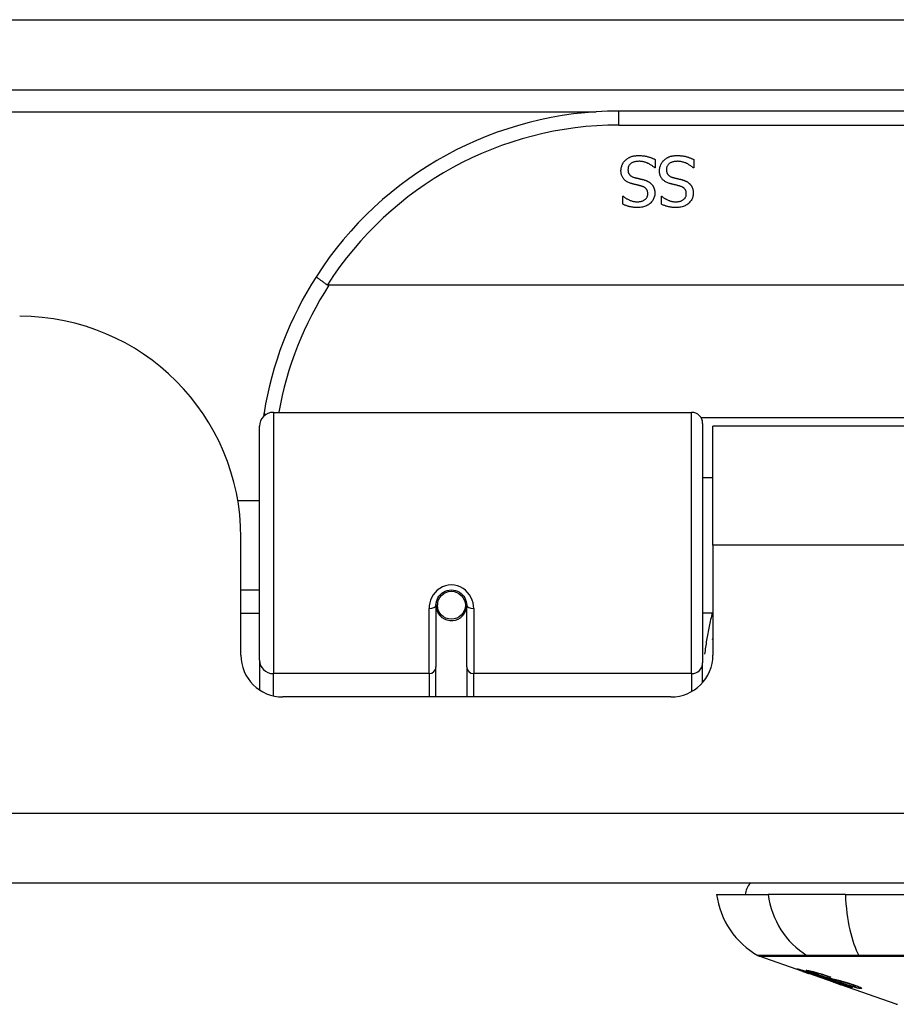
# Model space of a CAD drawing. Header units: inches. Extents: x 25 to 686, y 75 to 315.
# Tile 15 of 256: x 85.49 to 86.72, y 74.87 to 76.26. Entities that reach past the tile are written whole.
import ezdxf

# ---------------------------------------------------------------- set-up
doc = ezdxf.new("R2010")
doc.units = ezdxf.units.IN
doc.header["$MEASUREMENT"] = 0
doc.layers.add('Visible Edges(ANSI)', color=7, linetype='Continuous', lineweight=25)
doc.layers.add('Visible Tangent Edges(ANSI)', color=7, linetype='Continuous', lineweight=25)

msp = doc.modelspace()

# ---------------------------------------------------------------- linework, layer by layer
at = {"layer": 'Visible Edges(ANSI)'}
for p, q in [((25.5288, 76.1651), (91.3308, 76.1651)), ((87.8294, 76.1351), (86.3333, 76.1351)), ((86.3845, 76.0669), (86.3845, 76.0551)), ((86.4388, 76.0669), (86.4388, 76.0551)), ((86.3845, 76.0551), (86.3838, 76.0551)), ((86.4388, 76.0551), (86.4381, 76.0551)), ((86.3391, 76.0149), (86.3398, 76.0149)), ((86.3391, 76.0036), (86.3391, 76.0149)), ((86.3933, 76.0149), (86.394, 76.0149)), ((86.3933, 76.0036), (86.3933, 76.0149)), ((88.2382, 75.8894), (85.9245, 75.8894)), ((85.8461, 75.7101), (86.4357, 75.7101)), ((85.8264, 75.3605), (85.8264, 75.6904)), ((86.4514, 75.6943), (86.4514, 75.3567)), ((86.4658, 75.5226), (86.4658, 75.6906)), ((87.6968, 75.6906), (86.4658, 75.6906)), ((86.4514, 75.618), (86.4658, 75.618)), ((85.796, 75.5856), (85.8264, 75.5856)), ((85.8003, 75.3676), (85.8003, 75.5336)), ((86.4658, 75.5226), (86.4658, 75.3676)), ((85.8003, 75.4596), (85.8264, 75.4596)), ((86.0754, 75.4379), (86.0754, 75.351)), ((86.0775, 75.4356), (86.0756, 75.4356)), ((86.0759, 75.4422), (86.0778, 75.4418)), ((86.0774, 75.4419), (86.0774, 75.4379)), ((86.1164, 75.4339), (86.1187, 75.4334)), ((86.1187, 75.351), (86.1187, 75.4379)), ((85.8264, 75.4261), (85.8003, 75.4261)), ((86.0814, 75.4261), (86.079, 75.4261)), ((86.1152, 75.4261), (86.1128, 75.4261)), ((86.4514, 75.4271), (86.4658, 75.4271)), ((85.8264, 75.3605), (85.8264, 75.3186)), ((86.0754, 75.3086), (86.0754, 75.351)), ((86.1187, 75.351), (86.1187, 75.3086)), ((86.4514, 75.329), (86.4514, 75.3567)), ((86.4068, 75.3086), (85.8594, 75.3086)), ((91.2323, 75.0456), (25.6273, 75.0456)), ((86.4711, 75.0298), (86.5439, 75.0298)), ((86.6527, 75.0298), (86.5439, 75.0298)), ((86.6527, 75.0298), (87.51, 75.0298)), ((86.5928, 74.9213), (86.531, 74.9429)), ((86.5928, 74.9213), (86.6006, 74.9185)), ((86.5932, 74.9219), (86.5932, 74.9227)), ((86.6064, 74.9198), (86.6064, 74.9212)), ((86.6006, 74.9185), (86.601, 74.9184)), ((86.6362, 74.9061), (86.601, 74.9184)), ((86.6138, 74.9156), (86.6138, 74.916)), ((86.6304, 74.9134), (86.6304, 74.914)), ((86.6366, 74.906), (86.6463, 74.9025)), ((86.7245, 74.8752), (86.6463, 74.9025)), ((86.6536, 74.9012), (86.6536, 74.9021)), ((86.6672, 74.9001), (86.6672, 74.9014))]:
    msp.add_line(p, q, dxfattribs=at)
at = {"layer": 'Visible Edges(ANSI)', "flags": 128}
for points in [[(86.3427, 76.066), (86.3433, 76.0665), (86.3439, 76.067), (86.3445, 76.0675), (86.3451, 76.0679), (86.3457, 76.0683), (86.3464, 76.0687), (86.347, 76.0691), (86.3477, 76.0695), (86.3483, 76.0698), (86.349, 76.0702), (86.3497, 76.0705), (86.3504, 76.0708), (86.3512, 76.071), (86.3519, 76.0713), (86.3527, 76.0715), (86.3535, 76.0717), (86.3544, 76.0719), (86.3553, 76.072), (86.3562, 76.0721), (86.3571, 76.0722), (86.3581, 76.0723), (86.3591, 76.0724), (86.3602, 76.0724), (86.3612, 76.0724)], [(86.3612, 76.0724), (86.3625, 76.0724), (86.3637, 76.0724), (86.3649, 76.0723), (86.3661, 76.0722), (86.3672, 76.0721), (86.3683, 76.072), (86.3694, 76.0719), (86.3705, 76.0717), (86.3715, 76.0715), (86.3725, 76.0713), (86.3734, 76.0711), (86.3743, 76.0708), (86.3752, 76.0705), (86.3761, 76.0703), (86.377, 76.07), (86.3779, 76.0697), (86.3787, 76.0694), (86.3796, 76.069), (86.3804, 76.0687), (86.3812, 76.0684), (86.3821, 76.068), (86.3829, 76.0677), (86.3837, 76.0673), (86.3845, 76.0669)], [(86.397, 76.066), (86.3976, 76.0665), (86.3982, 76.067), (86.3988, 76.0675), (86.3994, 76.0679), (86.4, 76.0683), (86.4006, 76.0687), (86.4013, 76.0691), (86.4019, 76.0695), (86.4026, 76.0698), (86.4033, 76.0702), (86.404, 76.0705), (86.4047, 76.0708), (86.4054, 76.071), (86.4062, 76.0713), (86.407, 76.0715), (86.4078, 76.0717), (86.4087, 76.0719), (86.4096, 76.072), (86.4105, 76.0721), (86.4114, 76.0722), (86.4124, 76.0723), (86.4134, 76.0724), (86.4144, 76.0724), (86.4155, 76.0724)], [(86.4155, 76.0724), (86.4168, 76.0724), (86.418, 76.0724), (86.4192, 76.0723), (86.4204, 76.0722), (86.4215, 76.0721), (86.4226, 76.072), (86.4237, 76.0719), (86.4247, 76.0717), (86.4257, 76.0715), (86.4267, 76.0713), (86.4277, 76.0711), (86.4286, 76.0708), (86.4295, 76.0705), (86.4304, 76.0703), (86.4313, 76.07), (86.4321, 76.0697), (86.433, 76.0694), (86.4338, 76.069), (86.4347, 76.0687), (86.4355, 76.0684), (86.4363, 76.068), (86.4371, 76.0677), (86.438, 76.0673), (86.4388, 76.0669)], [(86.3363, 76.0509), (86.3363, 76.0516), (86.3364, 76.0523), (86.3364, 76.053), (86.3365, 76.0537), (86.3366, 76.0544), (86.3367, 76.0551), (86.3369, 76.0558), (86.3371, 76.0565), (86.3373, 76.0571), (86.3375, 76.0578), (86.3377, 76.0585), (86.338, 76.0592), (86.3383, 76.0598), (86.3386, 76.0605), (86.3389, 76.0611), (86.3393, 76.0617), (86.3396, 76.0623), (86.34, 76.0629), (86.3404, 76.0634), (86.3409, 76.064), (86.3413, 76.0645), (86.3418, 76.065), (86.3422, 76.0655), (86.3427, 76.066)], [(86.3619, 76.0643), (86.3606, 76.0642), (86.3594, 76.0642), (86.3583, 76.0641), (86.3571, 76.0639), (86.3561, 76.0637), (86.3551, 76.0635), (86.3541, 76.0632), (86.3532, 76.0628), (86.3524, 76.0624), (86.3516, 76.062), (86.3508, 76.0615), (86.3501, 76.061), (86.3495, 76.0605), (86.3489, 76.0599), (86.3484, 76.0593), (86.3479, 76.0586), (86.3475, 76.058), (86.3471, 76.0573), (86.3468, 76.0565), (86.3466, 76.0558), (86.3464, 76.055), (86.3462, 76.0542), (86.3462, 76.0533), (86.3461, 76.0524)], [(86.3838, 76.0551), (86.383, 76.0558), (86.3822, 76.0565), (86.3814, 76.0571), (86.3806, 76.0578), (86.3797, 76.0584), (86.3788, 76.059), (86.378, 76.0595), (86.377, 76.06), (86.3761, 76.0605), (86.3752, 76.061), (86.3742, 76.0614), (86.3733, 76.0619), (86.3723, 76.0622), (86.3713, 76.0626), (86.3703, 76.0629), (86.3694, 76.0632), (86.3684, 76.0635), (86.3675, 76.0637), (86.3665, 76.0639), (86.3656, 76.064), (86.3647, 76.0641), (86.3637, 76.0642), (86.3628, 76.0643), (86.3619, 76.0643)], [(86.3906, 76.0509), (86.3906, 76.0516), (86.3906, 76.0523), (86.3907, 76.053), (86.3908, 76.0537), (86.3909, 76.0544), (86.391, 76.0551), (86.3912, 76.0558), (86.3913, 76.0565), (86.3915, 76.0571), (86.3918, 76.0578), (86.392, 76.0585), (86.3923, 76.0592), (86.3926, 76.0598), (86.3929, 76.0605), (86.3932, 76.0611), (86.3935, 76.0617), (86.3939, 76.0623), (86.3943, 76.0629), (86.3947, 76.0634), (86.3951, 76.064), (86.3956, 76.0645), (86.396, 76.065), (86.3965, 76.0655), (86.397, 76.066)], [(86.4162, 76.0643), (86.4149, 76.0642), (86.4137, 76.0642), (86.4125, 76.0641), (86.4114, 76.0639), (86.4103, 76.0637), (86.4093, 76.0635), (86.4084, 76.0632), (86.4075, 76.0628), (86.4066, 76.0624), (86.4058, 76.062), (86.4051, 76.0615), (86.4044, 76.061), (86.4037, 76.0605), (86.4032, 76.0599), (86.4026, 76.0593), (86.4022, 76.0586), (86.4018, 76.058), (86.4014, 76.0573), (86.4011, 76.0565), (86.4008, 76.0558), (86.4006, 76.055), (86.4005, 76.0542), (86.4004, 76.0533), (86.4004, 76.0524)], [(86.4381, 76.0551), (86.4373, 76.0558), (86.4365, 76.0565), (86.4357, 76.0571), (86.4348, 76.0578), (86.434, 76.0584), (86.4331, 76.059), (86.4322, 76.0595), (86.4313, 76.06), (86.4304, 76.0605), (86.4295, 76.061), (86.4285, 76.0614), (86.4275, 76.0619), (86.4266, 76.0622), (86.4256, 76.0626), (86.4246, 76.0629), (86.4237, 76.0632), (86.4227, 76.0635), (86.4218, 76.0637), (86.4208, 76.0639), (86.4199, 76.064), (86.4189, 76.0641), (86.418, 76.0642), (86.4171, 76.0643), (86.4162, 76.0643)], [(86.3504, 76.0331), (86.3492, 76.0335), (86.3481, 76.0339), (86.347, 76.0344), (86.3459, 76.0348), (86.345, 76.0353), (86.3441, 76.0359), (86.3432, 76.0365), (86.3424, 76.0371), (86.3416, 76.0377), (86.3409, 76.0384), (86.3403, 76.0391), (86.3397, 76.0398), (86.3392, 76.0406), (86.3387, 76.0414), (86.3382, 76.0422), (86.3378, 76.0431), (86.3375, 76.044), (86.3372, 76.0449), (86.3369, 76.0458), (86.3367, 76.0468), (86.3365, 76.0478), (86.3364, 76.0488), (86.3363, 76.0499), (86.3363, 76.0509)], [(86.3461, 76.0524), (86.3461, 76.0517), (86.3462, 76.0511), (86.3463, 76.0504), (86.3464, 76.0498), (86.3465, 76.0492), (86.3466, 76.0486), (86.3468, 76.048), (86.3471, 76.0475), (86.3473, 76.047), (86.3476, 76.0465), (86.3479, 76.046), (86.3482, 76.0456), (86.3486, 76.0451), (86.349, 76.0447), (86.3494, 76.0443), (86.3499, 76.0439), (86.3504, 76.0436), (86.3509, 76.0432), (86.3515, 76.0429), (86.3521, 76.0426), (86.3527, 76.0423), (86.3534, 76.0421), (86.3541, 76.0418), (86.3549, 76.0416)], [(86.4046, 76.0331), (86.4035, 76.0335), (86.4023, 76.0339), (86.4012, 76.0344), (86.4002, 76.0348), (86.3992, 76.0353), (86.3983, 76.0359), (86.3975, 76.0365), (86.3967, 76.0371), (86.3959, 76.0377), (86.3952, 76.0384), (86.3946, 76.0391), (86.394, 76.0398), (86.3934, 76.0406), (86.3929, 76.0414), (86.3925, 76.0422), (86.3921, 76.0431), (86.3917, 76.044), (86.3914, 76.0449), (86.3912, 76.0458), (86.391, 76.0468), (86.3908, 76.0478), (86.3907, 76.0488), (86.3906, 76.0499), (86.3906, 76.0509)], [(86.4004, 76.0524), (86.4004, 76.0517), (86.4005, 76.0511), (86.4005, 76.0504), (86.4006, 76.0498), (86.4008, 76.0492), (86.4009, 76.0486), (86.4011, 76.048), (86.4013, 76.0475), (86.4016, 76.047), (86.4019, 76.0465), (86.4022, 76.046), (86.4025, 76.0456), (86.4029, 76.0451), (86.4033, 76.0447), (86.4037, 76.0443), (86.4042, 76.0439), (86.4047, 76.0436), (86.4052, 76.0432), (86.4058, 76.0429), (86.4064, 76.0426), (86.407, 76.0423), (86.4077, 76.0421), (86.4084, 76.0418), (86.4091, 76.0416)], [(86.3649, 76.0294), (86.3644, 76.0295), (86.3639, 76.0296), (86.3633, 76.0298), (86.3628, 76.0299), (86.3622, 76.0301), (86.3616, 76.0302), (86.361, 76.0304), (86.3603, 76.0305), (86.3597, 76.0307), (86.359, 76.0309), (86.3583, 76.031), (86.3576, 76.0312), (86.3569, 76.0314), (86.3562, 76.0315), (86.3555, 76.0317), (86.3549, 76.0319), (86.3542, 76.032), (86.3536, 76.0322), (86.353, 76.0323), (86.3525, 76.0325), (86.3519, 76.0326), (86.3514, 76.0328), (86.3509, 76.0329), (86.3504, 76.0331)], [(86.3549, 76.0416), (86.3554, 76.0414), (86.3559, 76.0413), (86.3565, 76.0411), (86.357, 76.041), (86.3575, 76.0409), (86.358, 76.0407), (86.3585, 76.0406), (86.359, 76.0405), (86.3595, 76.0404), (86.3599, 76.0403), (86.3604, 76.0401), (86.3609, 76.04), (86.3613, 76.0399), (86.3618, 76.0398), (86.3623, 76.0397), (86.3628, 76.0396), (86.3634, 76.0394), (86.3639, 76.0393), (86.3645, 76.0392), (86.3651, 76.039), (86.3657, 76.0389), (86.3663, 76.0387), (86.367, 76.0385), (86.3677, 76.0384)], [(86.3677, 76.0384), (86.3683, 76.0382), (86.3689, 76.038), (86.3694, 76.0379), (86.37, 76.0377), (86.3706, 76.0375), (86.3711, 76.0373), (86.3717, 76.0371), (86.3722, 76.0369), (86.3727, 76.0366), (86.3732, 76.0364), (86.3737, 76.0362), (86.3742, 76.0359), (86.3747, 76.0357), (86.3752, 76.0354), (86.3756, 76.0351), (86.3761, 76.0349), (86.3765, 76.0346), (86.377, 76.0342), (86.3774, 76.0339), (86.3778, 76.0336), (86.3782, 76.0332), (86.3786, 76.0329), (86.379, 76.0325), (86.3794, 76.0321)], [(86.3794, 76.0321), (86.3797, 76.0317), (86.3801, 76.0313), (86.3804, 76.0309), (86.3807, 76.0305), (86.381, 76.03), (86.3813, 76.0296), (86.3816, 76.0291), (86.3819, 76.0286), (86.3821, 76.0281), (86.3823, 76.0276), (86.3826, 76.0271), (86.3828, 76.0266), (86.383, 76.0261), (86.3831, 76.0255), (86.3833, 76.025), (86.3834, 76.0244), (86.3836, 76.0238), (86.3837, 76.0232), (86.3838, 76.0226), (86.3838, 76.022), (86.3839, 76.0213), (86.3839, 76.0207), (86.384, 76.02), (86.384, 76.0193)], [(86.4192, 76.0294), (86.4187, 76.0295), (86.4181, 76.0296), (86.4176, 76.0298), (86.417, 76.0299), (86.4165, 76.0301), (86.4158, 76.0302), (86.4152, 76.0304), (86.4146, 76.0305), (86.4139, 76.0307), (86.4133, 76.0309), (86.4126, 76.031), (86.4119, 76.0312), (86.4111, 76.0314), (86.4104, 76.0315), (86.4098, 76.0317), (86.4091, 76.0319), (86.4085, 76.032), (86.4079, 76.0322), (86.4073, 76.0323), (86.4067, 76.0325), (86.4062, 76.0326), (86.4056, 76.0328), (86.4051, 76.0329), (86.4046, 76.0331)], [(86.4091, 76.0416), (86.4097, 76.0414), (86.4102, 76.0413), (86.4107, 76.0411), (86.4112, 76.041), (86.4118, 76.0409), (86.4123, 76.0407), (86.4128, 76.0406), (86.4132, 76.0405), (86.4137, 76.0404), (86.4142, 76.0403), (86.4147, 76.0401), (86.4151, 76.04), (86.4156, 76.0399), (86.4161, 76.0398), (86.4166, 76.0397), (86.4171, 76.0396), (86.4176, 76.0394), (86.4182, 76.0393), (86.4188, 76.0392), (86.4194, 76.039), (86.42, 76.0389), (86.4206, 76.0387), (86.4213, 76.0385), (86.4219, 76.0384)], [(86.4219, 76.0384), (86.4225, 76.0382), (86.4231, 76.038), (86.4237, 76.0379), (86.4243, 76.0377), (86.4249, 76.0375), (86.4254, 76.0373), (86.426, 76.0371), (86.4265, 76.0369), (86.427, 76.0366), (86.4275, 76.0364), (86.428, 76.0362), (86.4285, 76.0359), (86.429, 76.0357), (86.4295, 76.0354), (86.4299, 76.0351), (86.4304, 76.0349), (86.4308, 76.0346), (86.4312, 76.0342), (86.4317, 76.0339), (86.4321, 76.0336), (86.4325, 76.0332), (86.4329, 76.0329), (86.4333, 76.0325), (86.4336, 76.0321)], [(86.4336, 76.0321), (86.434, 76.0317), (86.4343, 76.0313), (86.4347, 76.0309), (86.435, 76.0305), (86.4353, 76.03), (86.4356, 76.0296), (86.4359, 76.0291), (86.4361, 76.0286), (86.4364, 76.0281), (86.4366, 76.0276), (86.4368, 76.0271), (86.437, 76.0266), (86.4372, 76.0261), (86.4374, 76.0255), (86.4376, 76.025), (86.4377, 76.0244), (86.4378, 76.0238), (86.4379, 76.0232), (86.438, 76.0226), (86.4381, 76.022), (86.4382, 76.0213), (86.4382, 76.0207), (86.4382, 76.02), (86.4382, 76.0193)], [(86.3595, 76.0072), (86.3606, 76.0072), (86.3616, 76.0073), (86.3626, 76.0074), (86.3636, 76.0075), (86.3645, 76.0077), (86.3654, 76.008), (86.3663, 76.0082), (86.3671, 76.0086), (86.3679, 76.0089), (86.3687, 76.0093), (86.3694, 76.0098), (86.3701, 76.0103), (86.3707, 76.0108), (86.3713, 76.0113), (86.3719, 76.0119), (86.3724, 76.0125), (86.3728, 76.0132), (86.3731, 76.0138), (86.3734, 76.0145), (86.3737, 76.0152), (86.3739, 76.016), (86.374, 76.0167), (86.3741, 76.0175), (86.3741, 76.0183)], [(86.384, 76.0193), (86.3839, 76.0179), (86.3838, 76.0165), (86.3836, 76.0152), (86.3832, 76.0139), (86.3828, 76.0126), (86.3823, 76.0114), (86.3817, 76.0102), (86.381, 76.0091), (86.3802, 76.008), (86.3793, 76.0069), (86.3783, 76.0059), (86.3773, 76.0049), (86.3761, 76.0039), (86.3749, 76.0031), (86.3737, 76.0023), (86.3724, 76.0016), (86.371, 76.001), (86.3696, 76.0005), (86.3682, 76), (86.3667, 75.9997), (86.3651, 75.9994), (86.3635, 75.9992), (86.3618, 75.9991), (86.3601, 75.999)], [(86.3741, 76.0183), (86.3741, 76.0191), (86.3741, 76.0198), (86.374, 76.0205), (86.3739, 76.0211), (86.3737, 76.0217), (86.3736, 76.0224), (86.3733, 76.0229), (86.3731, 76.0235), (86.3728, 76.024), (86.3725, 76.0245), (86.3721, 76.025), (86.3718, 76.0255), (86.3714, 76.0259), (86.3709, 76.0263), (86.3704, 76.0267), (86.3699, 76.0271), (86.3694, 76.0275), (86.3689, 76.0278), (86.3683, 76.0281), (86.3677, 76.0284), (86.367, 76.0287), (86.3663, 76.0289), (86.3656, 76.0291), (86.3649, 76.0294)], [(86.4138, 76.0072), (86.4148, 76.0072), (86.4159, 76.0073), (86.4169, 76.0074), (86.4179, 76.0075), (86.4188, 76.0077), (86.4197, 76.008), (86.4206, 76.0082), (86.4214, 76.0086), (86.4222, 76.0089), (86.423, 76.0093), (86.4237, 76.0098), (86.4244, 76.0103), (86.425, 76.0108), (86.4256, 76.0113), (86.4261, 76.0119), (86.4266, 76.0125), (86.427, 76.0132), (86.4274, 76.0138), (86.4277, 76.0145), (86.428, 76.0152), (86.4282, 76.016), (86.4283, 76.0167), (86.4284, 76.0175), (86.4284, 76.0183)], [(86.4382, 76.0193), (86.4382, 76.0179), (86.4381, 76.0165), (86.4378, 76.0152), (86.4375, 76.0139), (86.4371, 76.0126), (86.4366, 76.0114), (86.436, 76.0102), (86.4353, 76.0091), (86.4345, 76.008), (86.4336, 76.0069), (86.4326, 76.0059), (86.4315, 76.0049), (86.4304, 76.0039), (86.4292, 76.0031), (86.4279, 76.0023), (86.4266, 76.0016), (86.4253, 76.001), (86.4239, 76.0005), (86.4224, 76), (86.4209, 75.9997), (86.4194, 75.9994), (86.4178, 75.9992), (86.4161, 75.9991), (86.4144, 75.999)], [(86.4284, 76.0183), (86.4284, 76.0191), (86.4284, 76.0198), (86.4283, 76.0205), (86.4282, 76.0211), (86.428, 76.0217), (86.4278, 76.0224), (86.4276, 76.0229), (86.4274, 76.0235), (86.4271, 76.024), (86.4268, 76.0245), (86.4264, 76.025), (86.426, 76.0255), (86.4256, 76.0259), (86.4252, 76.0263), (86.4247, 76.0267), (86.4242, 76.0271), (86.4237, 76.0275), (86.4231, 76.0278), (86.4225, 76.0281), (86.4219, 76.0284), (86.4213, 76.0287), (86.4206, 76.0289), (86.4199, 76.0291), (86.4192, 76.0294)], [(86.3601, 75.999), (86.3591, 75.999), (86.3582, 75.9991), (86.3572, 75.9991), (86.3562, 75.9992), (86.3553, 75.9992), (86.3543, 75.9993), (86.3534, 75.9994), (86.3525, 75.9996), (86.3516, 75.9997), (86.3507, 75.9999), (86.3498, 76), (86.3489, 76.0002), (86.348, 76.0004), (86.3471, 76.0006), (86.3463, 76.0009), (86.3454, 76.0011), (86.3446, 76.0014), (86.3438, 76.0017), (86.343, 76.0019), (86.3422, 76.0023), (86.3414, 76.0026), (86.3406, 76.0029), (86.3398, 76.0033), (86.3391, 76.0036)], [(86.3398, 76.0149), (86.3403, 76.0144), (86.3409, 76.0139), (86.3416, 76.0134), (86.3422, 76.0129), (86.3429, 76.0124), (86.3436, 76.012), (86.3443, 76.0115), (86.3451, 76.0111), (86.3459, 76.0107), (86.3467, 76.0103), (86.3476, 76.0099), (86.3484, 76.0095), (86.3493, 76.0091), (86.3502, 76.0088), (86.3511, 76.0085), (86.352, 76.0082), (86.3529, 76.008), (86.3538, 76.0078), (86.3548, 76.0076), (86.3557, 76.0074), (86.3566, 76.0073), (86.3576, 76.0073), (86.3585, 76.0072), (86.3595, 76.0072)], [(86.4144, 75.999), (86.4134, 75.999), (86.4124, 75.9991), (86.4115, 75.9991), (86.4105, 75.9992), (86.4095, 75.9992), (86.4086, 75.9993), (86.4077, 75.9994), (86.4067, 75.9996), (86.4058, 75.9997), (86.4049, 75.9999), (86.404, 76), (86.4032, 76.0002), (86.4023, 76.0004), (86.4014, 76.0006), (86.4006, 76.0009), (86.3997, 76.0011), (86.3989, 76.0014), (86.3981, 76.0017), (86.3972, 76.0019), (86.3964, 76.0023), (86.3956, 76.0026), (86.3949, 76.0029), (86.3941, 76.0033), (86.3933, 76.0036)], [(86.394, 76.0149), (86.3946, 76.0144), (86.3952, 76.0139), (86.3958, 76.0134), (86.3965, 76.0129), (86.3972, 76.0124), (86.3979, 76.012), (86.3986, 76.0115), (86.3994, 76.0111), (86.4002, 76.0107), (86.401, 76.0103), (86.4018, 76.0099), (86.4027, 76.0095), (86.4036, 76.0091), (86.4045, 76.0088), (86.4054, 76.0085), (86.4063, 76.0082), (86.4072, 76.008), (86.4081, 76.0078), (86.409, 76.0076), (86.41, 76.0074), (86.4109, 76.0073), (86.4119, 76.0073), (86.4128, 76.0072), (86.4138, 76.0072)], [(85.9067, 75.9019), (85.9067, 75.9018), (85.9067, 75.9017), (85.9068, 75.9015), (85.907, 75.9012), (85.9073, 75.9009), (85.9076, 75.9006), (85.908, 75.9002), (85.9085, 75.8998), (85.909, 75.8994), (85.9096, 75.8989), (85.9102, 75.8984), (85.9109, 75.8979), (85.9117, 75.8973), (85.9125, 75.8967), (85.9133, 75.8961), (85.9142, 75.8955), (85.9152, 75.8948), (85.9161, 75.8941), (85.9171, 75.8935), (85.9181, 75.8928), (85.9192, 75.8921), (85.9202, 75.8914), (85.9213, 75.8907), (85.9224, 75.89)], [(85.9245, 75.8894), (85.9244, 75.8894), (85.9243, 75.8894), (85.9242, 75.8894), (85.9241, 75.8894), (85.924, 75.8894), (85.9239, 75.8894), (85.9238, 75.8895), (85.9237, 75.8895), (85.9236, 75.8895), (85.9236, 75.8895), (85.9235, 75.8895), (85.9234, 75.8895), (85.9233, 75.8896), (85.9232, 75.8896), (85.9231, 75.8896), (85.923, 75.8896), (85.923, 75.8897), (85.9229, 75.8897), (85.9228, 75.8897), (85.9227, 75.8898), (85.9226, 75.8898), (85.9226, 75.8899), (85.9225, 75.8899), (85.9224, 75.89)], [(85.833, 75.7093), (85.8329, 75.7091), (85.8329, 75.7089), (85.8329, 75.7087), (85.8328, 75.7085), (85.8328, 75.7083), (85.8328, 75.708), (85.8327, 75.7078), (85.8327, 75.7076), (85.8327, 75.7074), (85.8326, 75.7072), (85.8326, 75.707), (85.8326, 75.7068), (85.8325, 75.7066), (85.8325, 75.7064), (85.8325, 75.7062), (85.8324, 75.706), (85.8324, 75.7058), (85.8324, 75.7056), (85.8323, 75.7053), (85.8323, 75.7051), (85.8323, 75.7049), (85.8322, 75.7047), (85.8322, 75.7045), (85.8322, 75.7043)], [(86.0754, 75.4379), (86.0756, 75.4405), (86.0761, 75.4432), (86.0769, 75.4458), (86.0781, 75.4483), (86.0796, 75.4506), (86.0814, 75.4528), (86.0835, 75.4548), (86.0859, 75.4564), (86.0885, 75.4578), (86.0913, 75.4588), (86.0942, 75.4594), (86.0971, 75.4596), (86.1001, 75.4594), (86.103, 75.4587), (86.1057, 75.4577), (86.1084, 75.4564), (86.1107, 75.4547), (86.1128, 75.4528), (86.1146, 75.4506), (86.1161, 75.4482), (86.1172, 75.4457), (86.1181, 75.4432), (86.1186, 75.4405), (86.1187, 75.4379)], [(86.4653, 75.3895), (86.4653, 75.3896), (86.4654, 75.3897), (86.4654, 75.3897), (86.4654, 75.3898), (86.4654, 75.3898), (86.4654, 75.3899), (86.4655, 75.3899), (86.4655, 75.39), (86.4655, 75.39), (86.4655, 75.3901), (86.4656, 75.3901), (86.4656, 75.3902), (86.4656, 75.3903), (86.4656, 75.3903), (86.4656, 75.3904), (86.4657, 75.3904), (86.4657, 75.3905), (86.4657, 75.3905), (86.4657, 75.3906), (86.4658, 75.3906), (86.4658, 75.3907), (86.4658, 75.3907), (86.4658, 75.3908), (86.4658, 75.3908)], [(86.6031, 74.918), (86.602, 74.9184), (86.6008, 74.9188), (86.5997, 74.9192), (86.5986, 74.9195), (86.5976, 74.9199), (86.5965, 74.9203), (86.5955, 74.9207), (86.5945, 74.921), (86.5936, 74.9214), (86.5926, 74.9217), (86.5916, 74.9221), (86.5906, 74.9224), (86.5896, 74.9228), (86.5887, 74.9231), (86.5879, 74.9235), (86.5871, 74.9237), (86.5865, 74.924), (86.5859, 74.9242), (86.5854, 74.9244), (86.5849, 74.9246), (86.5845, 74.9248), (86.5843, 74.925), (86.5844, 74.925), (86.5847, 74.925)], [(86.5847, 74.925), (86.5855, 74.9248), (86.5866, 74.9246), (86.5877, 74.9243), (86.589, 74.9239), (86.5901, 74.9236), (86.5911, 74.9233), (86.5923, 74.923), (86.5936, 74.9226), (86.595, 74.9221), (86.5965, 74.9217), (86.598, 74.9212), (86.5994, 74.9207), (86.6009, 74.9203), (86.6022, 74.9198), (86.6035, 74.9194), (86.6047, 74.919), (86.6059, 74.9186), (86.6071, 74.9182), (86.6083, 74.9178), (86.6095, 74.9174), (86.6107, 74.917), (86.6119, 74.9166), (86.6131, 74.9162), (86.6143, 74.9158)], [(86.5936, 74.9219), (86.5934, 74.9219), (86.5933, 74.9219), (86.5932, 74.9219), (86.5932, 74.9219), (86.5933, 74.9219), (86.5934, 74.9218), (86.5935, 74.9217), (86.5938, 74.9216), (86.5941, 74.9215), (86.5944, 74.9213), (86.5949, 74.9211), (86.5954, 74.9209), (86.596, 74.9207), (86.5967, 74.9204), (86.5974, 74.9202), (86.5982, 74.9199), (86.5989, 74.9196), (86.5995, 74.9194), (86.6002, 74.9192), (86.6008, 74.9189), (86.6015, 74.9187), (86.6022, 74.9185), (86.6029, 74.9182), (86.6036, 74.918)], [(86.6138, 74.9156), (86.6126, 74.916), (86.6113, 74.9164), (86.6101, 74.9169), (86.6088, 74.9173), (86.6076, 74.9177), (86.6064, 74.9181), (86.6053, 74.9185), (86.6041, 74.9188), (86.603, 74.9192), (86.6019, 74.9195), (86.6008, 74.9199), (86.5998, 74.9202), (86.5988, 74.9205), (86.598, 74.9207), (86.5973, 74.9209), (86.5966, 74.9211), (86.5961, 74.9213), (86.5955, 74.9214), (86.5951, 74.9216), (86.5947, 74.9217), (86.5943, 74.9218), (86.594, 74.9218), (86.5938, 74.9219), (86.5936, 74.9219)], [(86.613, 74.9166), (86.6119, 74.9169), (86.6108, 74.9173), (86.6098, 74.9177), (86.6088, 74.918), (86.6078, 74.9184), (86.6069, 74.9187), (86.6059, 74.9191), (86.6051, 74.9194), (86.6042, 74.9197), (86.6034, 74.92), (86.6026, 74.9203), (86.6016, 74.9207), (86.6005, 74.9212), (86.5994, 74.9216), (86.5986, 74.922), (86.598, 74.9223), (86.5977, 74.9225), (86.5976, 74.9227), (86.5975, 74.9228), (86.5976, 74.9228), (86.5978, 74.9229), (86.5981, 74.9229), (86.5985, 74.9228), (86.599, 74.9228)], [(86.599, 74.9228), (86.5998, 74.9226), (86.6008, 74.9224), (86.6019, 74.9222), (86.6031, 74.922), (86.6044, 74.9217), (86.6058, 74.9213), (86.6072, 74.921), (86.6086, 74.9206), (86.6102, 74.9202), (86.6118, 74.9197), (86.6136, 74.9192), (86.6154, 74.9187), (86.6171, 74.9182), (86.6187, 74.9177), (86.6203, 74.9172), (86.6217, 74.9168), (86.623, 74.9164), (86.6244, 74.916), (86.6257, 74.9155), (86.627, 74.9151), (86.6283, 74.9147), (86.6296, 74.9143), (86.6309, 74.9138), (86.6322, 74.9134)], [(86.6077, 74.9198), (86.6072, 74.9199), (86.6069, 74.9199), (86.6066, 74.9199), (86.6065, 74.9198), (86.6064, 74.9198), (86.6065, 74.9197), (86.6067, 74.9196), (86.6069, 74.9194), (86.6071, 74.9193), (86.6075, 74.9191), (86.6079, 74.919), (86.6083, 74.9188), (86.6089, 74.9185), (86.6095, 74.9183), (86.61, 74.9181), (86.6106, 74.9179), (86.6111, 74.9177), (86.6116, 74.9175), (86.6121, 74.9173), (86.6126, 74.9172), (86.6131, 74.917), (86.6137, 74.9168), (86.6142, 74.9166), (86.6148, 74.9164)], [(86.6304, 74.9134), (86.6297, 74.9136), (86.629, 74.9139), (86.6282, 74.9141), (86.6275, 74.9143), (86.6267, 74.9146), (86.626, 74.9148), (86.6253, 74.9151), (86.6245, 74.9153), (86.6238, 74.9155), (86.623, 74.9158), (86.6223, 74.916), (86.6216, 74.9162), (86.6209, 74.9164), (86.62, 74.9167), (86.6191, 74.917), (86.6179, 74.9173), (86.6166, 74.9177), (86.6153, 74.918), (86.6138, 74.9184), (86.6123, 74.9188), (86.6108, 74.9192), (86.6096, 74.9195), (86.6085, 74.9197), (86.6077, 74.9198)], [(86.623, 74.9112), (86.6223, 74.9115), (86.6215, 74.9117), (86.6206, 74.912), (86.6198, 74.9123), (86.6188, 74.9126), (86.6179, 74.9129), (86.6168, 74.9132), (86.6158, 74.9136), (86.6148, 74.9139), (86.6139, 74.9143), (86.6129, 74.9146), (86.6121, 74.9149), (86.6113, 74.9151), (86.6105, 74.9154), (86.6098, 74.9156), (86.6091, 74.9159), (86.6083, 74.9161), (86.6076, 74.9164), (86.6068, 74.9167), (86.6061, 74.9169), (86.6054, 74.9172), (86.6046, 74.9174), (86.6039, 74.9177), (86.6031, 74.918)], [(86.6036, 74.918), (86.6043, 74.9177), (86.605, 74.9175), (86.6057, 74.9172), (86.6064, 74.917), (86.6071, 74.9168), (86.6078, 74.9165), (86.6084, 74.9163), (86.6091, 74.9161), (86.6097, 74.9159), (86.6102, 74.9157), (86.6107, 74.9155), (86.6111, 74.9154), (86.6116, 74.9153), (86.612, 74.9151), (86.6124, 74.915), (86.6127, 74.9149), (86.6131, 74.9148), (86.6135, 74.9146), (86.6138, 74.9145), (86.6141, 74.9144), (86.6144, 74.9143), (86.6147, 74.9142), (86.615, 74.9142), (86.6153, 74.9141)], [(86.6341, 74.9098), (86.6332, 74.9101), (86.6323, 74.9103), (86.6313, 74.9106), (86.6303, 74.9109), (86.6293, 74.9112), (86.6282, 74.9115), (86.6271, 74.9119), (86.6259, 74.9122), (86.6249, 74.9126), (86.6239, 74.9129), (86.6229, 74.9132), (86.622, 74.9135), (86.6212, 74.9138), (86.6204, 74.914), (86.6197, 74.9143), (86.6189, 74.9145), (86.6182, 74.9148), (86.6174, 74.915), (86.6167, 74.9153), (86.6159, 74.9155), (86.6152, 74.9158), (86.6144, 74.916), (86.6137, 74.9163), (86.613, 74.9166)], [(86.6143, 74.9158), (86.6143, 74.9158), (86.6143, 74.9158), (86.6143, 74.9158), (86.6142, 74.9158), (86.6142, 74.9157), (86.6142, 74.9157), (86.6142, 74.9157), (86.6141, 74.9157), (86.6141, 74.9157), (86.6141, 74.9157), (86.6141, 74.9157), (86.6141, 74.9157), (86.614, 74.9157), (86.614, 74.9157), (86.614, 74.9157), (86.614, 74.9157), (86.614, 74.9156), (86.6139, 74.9156), (86.6139, 74.9156), (86.6139, 74.9156), (86.6139, 74.9156), (86.6138, 74.9156), (86.6138, 74.9156), (86.6138, 74.9156)], [(86.6148, 74.9164), (86.6155, 74.9161), (86.6162, 74.9159), (86.617, 74.9156), (86.6177, 74.9154), (86.6184, 74.9151), (86.6192, 74.9149), (86.6199, 74.9147), (86.6206, 74.9144), (86.6212, 74.9143), (86.6217, 74.9141), (86.6223, 74.9139), (86.6227, 74.9138), (86.6232, 74.9136), (86.6236, 74.9135), (86.624, 74.9134), (86.6244, 74.9133), (86.6249, 74.9132), (86.6252, 74.913), (86.6256, 74.9129), (86.626, 74.9128), (86.6264, 74.9127), (86.6267, 74.9126), (86.6271, 74.9126), (86.6274, 74.9125)], [(86.6153, 74.9141), (86.6156, 74.914), (86.616, 74.9139), (86.6164, 74.9137), (86.6169, 74.9136), (86.6173, 74.9135), (86.6178, 74.9134), (86.6182, 74.9132), (86.6187, 74.9131), (86.6192, 74.913), (86.6197, 74.9128), (86.6203, 74.9127), (86.6208, 74.9125), (86.6213, 74.9124), (86.6219, 74.9122), (86.6224, 74.9121), (86.6229, 74.912), (86.6234, 74.9118), (86.624, 74.9117), (86.6245, 74.9115), (86.6251, 74.9114), (86.6257, 74.9112), (86.6263, 74.911), (86.6269, 74.9109), (86.6275, 74.9107)], [(86.6374, 74.9072), (86.6368, 74.9074), (86.6361, 74.9076), (86.6354, 74.9078), (86.6347, 74.908), (86.6341, 74.9082), (86.6334, 74.9083), (86.6328, 74.9085), (86.6323, 74.9086), (86.6317, 74.9088), (86.6312, 74.9089), (86.6308, 74.909), (86.6303, 74.9092), (86.6298, 74.9093), (86.6294, 74.9094), (86.6289, 74.9095), (86.6284, 74.9097), (86.6278, 74.9098), (86.6272, 74.91), (86.6266, 74.9102), (86.6259, 74.9104), (86.6252, 74.9106), (86.6245, 74.9108), (86.6237, 74.911), (86.623, 74.9112)], [(86.6274, 74.9125), (86.6278, 74.9124), (86.6283, 74.9122), (86.6288, 74.9121), (86.6294, 74.912), (86.63, 74.9118), (86.6306, 74.9117), (86.6312, 74.9115), (86.6319, 74.9114), (86.6325, 74.9112), (86.6332, 74.9111), (86.6339, 74.9109), (86.6346, 74.9108), (86.6353, 74.9106), (86.636, 74.9104), (86.6367, 74.9103), (86.6374, 74.9101), (86.6381, 74.91), (86.6388, 74.9098), (86.6395, 74.9097), (86.6402, 74.9095), (86.6409, 74.9093), (86.6417, 74.9091), (86.6424, 74.909), (86.6432, 74.9088)], [(86.6275, 74.9107), (86.6282, 74.9105), (86.629, 74.9103), (86.6298, 74.91), (86.6306, 74.9098), (86.6315, 74.9095), (86.6324, 74.9092), (86.6333, 74.909), (86.6343, 74.9087), (86.6352, 74.9084), (86.636, 74.9081), (86.6368, 74.9079), (86.6375, 74.9076), (86.6381, 74.9074), (86.6388, 74.9072), (86.6394, 74.907), (86.64, 74.9068), (86.6407, 74.9066), (86.6413, 74.9064), (86.6419, 74.9062), (86.6426, 74.9059), (86.6432, 74.9057), (86.6438, 74.9055), (86.6445, 74.9053), (86.6451, 74.9051)], [(86.6322, 74.9134), (86.6322, 74.9134), (86.6321, 74.9134), (86.632, 74.9134), (86.6319, 74.9134), (86.6319, 74.9134), (86.6318, 74.9134), (86.6317, 74.9134), (86.6316, 74.9134), (86.6316, 74.9134), (86.6315, 74.9134), (86.6314, 74.9134), (86.6313, 74.9134), (86.6313, 74.9134), (86.6312, 74.9134), (86.6311, 74.9134), (86.631, 74.9134), (86.631, 74.9134), (86.6309, 74.9134), (86.6308, 74.9134), (86.6307, 74.9134), (86.6307, 74.9134), (86.6306, 74.9134), (86.6305, 74.9134), (86.6304, 74.9134)], [(86.6525, 74.9055), (86.6518, 74.9057), (86.651, 74.9059), (86.6502, 74.9061), (86.6494, 74.9063), (86.6486, 74.9065), (86.6478, 74.9066), (86.647, 74.9068), (86.6462, 74.907), (86.6455, 74.9071), (86.6449, 74.9073), (86.6442, 74.9074), (86.6436, 74.9076), (86.643, 74.9077), (86.6423, 74.9078), (86.6417, 74.908), (86.641, 74.9081), (86.6403, 74.9083), (86.6395, 74.9085), (86.6386, 74.9087), (86.6377, 74.9089), (86.6368, 74.9091), (86.6359, 74.9094), (86.635, 74.9096), (86.6341, 74.9098)], [(86.6619, 74.8982), (86.6617, 74.8982), (86.6614, 74.8982), (86.6611, 74.8983), (86.6607, 74.8984), (86.6602, 74.8985), (86.6597, 74.8986), (86.6591, 74.8988), (86.6585, 74.899), (86.6578, 74.8992), (86.657, 74.8994), (86.656, 74.8997), (86.6549, 74.9001), (86.6534, 74.9005), (86.6518, 74.9011), (86.65, 74.9017), (86.6483, 74.9022), (86.6466, 74.9028), (86.6451, 74.9033), (86.6436, 74.9039), (86.642, 74.9044), (86.6405, 74.9049), (86.6389, 74.9055), (86.6374, 74.906), (86.6358, 74.9065)], [(86.6358, 74.9065), (86.6358, 74.9065), (86.6359, 74.9065), (86.6359, 74.9065), (86.6359, 74.9065), (86.6359, 74.9065), (86.6359, 74.9065), (86.636, 74.9065), (86.636, 74.9065), (86.636, 74.9065), (86.636, 74.9065), (86.6361, 74.9065), (86.6361, 74.9065), (86.6361, 74.9065), (86.6361, 74.9065), (86.6362, 74.9065), (86.6362, 74.9065), (86.6362, 74.9065), (86.6362, 74.9065), (86.6363, 74.9065), (86.6363, 74.9065), (86.6363, 74.9065), (86.6363, 74.9065), (86.6364, 74.9065), (86.6364, 74.9065)], [(86.6362, 74.9061), (86.6362, 74.9061), (86.6362, 74.9061), (86.6362, 74.9061), (86.6362, 74.9061), (86.6362, 74.9061), (86.6363, 74.9061), (86.6363, 74.9061), (86.6363, 74.9061), (86.6363, 74.9061), (86.6363, 74.906), (86.6363, 74.906), (86.6364, 74.906), (86.6364, 74.906), (86.6364, 74.906), (86.6364, 74.906), (86.6364, 74.906), (86.6364, 74.906), (86.6365, 74.906), (86.6365, 74.906), (86.6365, 74.906), (86.6365, 74.906), (86.6365, 74.906), (86.6365, 74.906), (86.6366, 74.906)], [(86.6364, 74.9065), (86.638, 74.906), (86.6396, 74.9054), (86.6413, 74.9049), (86.6428, 74.9043), (86.6444, 74.9038), (86.6458, 74.9033), (86.6471, 74.9029), (86.6481, 74.9026), (86.6488, 74.9024), (86.6493, 74.9022), (86.6498, 74.9021), (86.6502, 74.9019), (86.6506, 74.9018), (86.651, 74.9017), (86.6513, 74.9016), (86.6516, 74.9015), (86.6519, 74.9015), (86.6522, 74.9014), (86.6524, 74.9013), (86.6526, 74.9013), (86.6528, 74.9013), (86.6529, 74.9012), (86.6531, 74.9012), (86.6532, 74.9012)], [(86.6445, 74.9049), (86.6442, 74.905), (86.6438, 74.9051), (86.6435, 74.9052), (86.6432, 74.9053), (86.6429, 74.9054), (86.6426, 74.9055), (86.6423, 74.9056), (86.642, 74.9057), (86.6417, 74.9058), (86.6414, 74.9059), (86.6411, 74.906), (86.6407, 74.9061), (86.6404, 74.9062), (86.6401, 74.9063), (86.6399, 74.9064), (86.6396, 74.9065), (86.6393, 74.9066), (86.639, 74.9067), (86.6387, 74.9068), (86.6385, 74.9069), (86.6382, 74.907), (86.6379, 74.907), (86.6377, 74.9071), (86.6374, 74.9072)], [(86.6432, 74.9088), (86.644, 74.9086), (86.6449, 74.9084), (86.6458, 74.9081), (86.6467, 74.9079), (86.6477, 74.9076), (86.6487, 74.9073), (86.6497, 74.907), (86.6507, 74.9067), (86.6517, 74.9065), (86.6525, 74.9062), (86.6533, 74.906), (86.6541, 74.9057), (86.6548, 74.9055), (86.6554, 74.9053), (86.6561, 74.9051), (86.6567, 74.9049), (86.6573, 74.9047), (86.658, 74.9045), (86.6586, 74.9043), (86.6592, 74.9041), (86.6599, 74.9039), (86.6605, 74.9037), (86.6611, 74.9035), (86.6618, 74.9033)], [(86.6743, 74.8971), (86.6739, 74.8971), (86.6733, 74.8972), (86.6727, 74.8973), (86.6721, 74.8974), (86.6714, 74.8975), (86.6706, 74.8977), (86.6697, 74.8979), (86.6688, 74.8981), (86.6678, 74.8983), (86.6667, 74.8986), (86.6654, 74.899), (86.6639, 74.8994), (86.6622, 74.8999), (86.6604, 74.9004), (86.6586, 74.901), (86.6569, 74.9015), (86.6553, 74.902), (86.6538, 74.9025), (86.6523, 74.903), (86.6509, 74.9035), (86.6494, 74.904), (86.6479, 74.9045), (86.6465, 74.905), (86.645, 74.9055)], [(86.645, 74.9055), (86.6451, 74.9055), (86.6452, 74.9055), (86.6453, 74.9055), (86.6453, 74.9054), (86.6454, 74.9054), (86.6455, 74.9054), (86.6456, 74.9054), (86.6457, 74.9054), (86.6457, 74.9054), (86.6458, 74.9054), (86.6459, 74.9054), (86.646, 74.9054), (86.6461, 74.9054), (86.6461, 74.9054), (86.6462, 74.9054), (86.6463, 74.9054), (86.6464, 74.9054), (86.6464, 74.9054), (86.6465, 74.9054), (86.6466, 74.9053), (86.6467, 74.9053), (86.6468, 74.9053), (86.6468, 74.9053), (86.6469, 74.9053)], [(86.6451, 74.9051), (86.6473, 74.9043), (86.6493, 74.9036), (86.6513, 74.9029), (86.6532, 74.9022), (86.6549, 74.9016), (86.6563, 74.901), (86.6574, 74.9006), (86.6581, 74.9003), (86.6587, 74.9001), (86.6592, 74.8999), (86.6596, 74.8997), (86.6601, 74.8995), (86.6604, 74.8993), (86.6608, 74.8992), (86.6611, 74.899), (86.6613, 74.8989), (86.6616, 74.8988), (86.6619, 74.8986), (86.6621, 74.8985), (86.6623, 74.8984), (86.6623, 74.8983), (86.6623, 74.8982), (86.6622, 74.8982), (86.6619, 74.8982)], [(86.6469, 74.9053), (86.6482, 74.9049), (86.6494, 74.9045), (86.6507, 74.9041), (86.652, 74.9036), (86.6532, 74.9032), (86.6545, 74.9028), (86.6557, 74.9024), (86.6569, 74.9021), (86.658, 74.9018), (86.659, 74.9015), (86.6599, 74.9012), (86.6606, 74.901), (86.6613, 74.9008), (86.6619, 74.9007), (86.6624, 74.9006), (86.6629, 74.9004), (86.6634, 74.9003), (86.6638, 74.9003), (86.6642, 74.9002), (86.6646, 74.9001), (86.6649, 74.9001), (86.6653, 74.9), (86.6656, 74.9), (86.6658, 74.8999)], [(86.6598, 74.9032), (86.6595, 74.9033), (86.6592, 74.9034), (86.6589, 74.9035), (86.6586, 74.9036), (86.6582, 74.9037), (86.6579, 74.9038), (86.6576, 74.9039), (86.6573, 74.9041), (86.657, 74.9041), (86.6567, 74.9042), (86.6564, 74.9043), (86.6561, 74.9044), (86.6558, 74.9045), (86.6554, 74.9046), (86.6551, 74.9047), (86.6548, 74.9048), (86.6545, 74.9049), (86.6542, 74.905), (86.654, 74.9051), (86.6537, 74.9052), (86.6534, 74.9052), (86.6531, 74.9053), (86.6528, 74.9054), (86.6525, 74.9055)], [(86.6532, 74.9012), (86.6533, 74.9012), (86.6534, 74.9012), (86.6534, 74.9012), (86.6535, 74.9012), (86.6535, 74.9012), (86.6536, 74.9012), (86.6536, 74.9012), (86.6536, 74.9012), (86.6536, 74.9013), (86.6536, 74.9013), (86.6535, 74.9013), (86.6535, 74.9014), (86.6534, 74.9014), (86.6533, 74.9015), (86.6532, 74.9016), (86.653, 74.9016), (86.6529, 74.9017), (86.6527, 74.9018), (86.6523, 74.9019), (86.6516, 74.9023), (86.6502, 74.9028), (86.6486, 74.9034), (86.6466, 74.9041), (86.6445, 74.9049)], [(86.6658, 74.8999), (86.666, 74.8999), (86.6662, 74.8999), (86.6664, 74.8999), (86.6665, 74.8999), (86.6667, 74.8999), (86.6668, 74.8999), (86.6669, 74.8999), (86.667, 74.8999), (86.6671, 74.9), (86.6672, 74.9), (86.6672, 74.9), (86.6672, 74.9001), (86.6672, 74.9001), (86.6671, 74.9002), (86.667, 74.9003), (86.6669, 74.9004), (86.6666, 74.9006), (86.6661, 74.9008), (86.6654, 74.9011), (86.6646, 74.9015), (86.6636, 74.9019), (86.6624, 74.9023), (86.6612, 74.9028), (86.6598, 74.9032)], [(86.6618, 74.9033), (86.6627, 74.903), (86.6636, 74.9027), (86.6645, 74.9024), (86.6654, 74.902), (86.6663, 74.9017), (86.6671, 74.9014), (86.6679, 74.9011), (86.6687, 74.9008), (86.6695, 74.9006), (86.6702, 74.9003), (86.6709, 74.9), (86.6716, 74.8997), (86.6725, 74.8993), (86.6736, 74.8989), (86.6745, 74.8984), (86.6752, 74.898), (86.6756, 74.8977), (86.6758, 74.8974), (86.6759, 74.8973), (86.6758, 74.8971), (86.6756, 74.8971), (86.6753, 74.897), (86.6749, 74.897), (86.6743, 74.8971)]]:
    msp.add_lwpolyline(points, dxfattribs=at)
at = {"layer": 'Visible Edges(ANSI)'}
msp.add_circle((86.0971, 75.4379), 0.0197, dxfattribs=at)
for centre, radius, start, end in [((86.3333, 75.6282), 0.5069, 90, 147.3142), ((86.3333, 75.6282), 0.5069, 147.3142, 170.7932), ((85.4883, 75.5336), 0.312, 0, 90), ((85.8461, 75.6904), 0.0197, 90, 180), ((86.4357, 75.6943), 0.0157, 0, 90), ((86.0971, 75.4379), 0.0217, 180, 348.1708), ((85.8594, 75.3676), 0.0591, 180, 270), ((86.4068, 75.3676), 0.0591, 270, 0), ((86.5498, 75.0219), 0.0394, 143.1301, 168.463), ((86.5881, 75.0461), 0.1181, 187.9413, 240.1831), ((86.5343, 74.9522), 0.00984, 240.1831, 250.71), ((86.7262, 74.8798), 0.00492, 250.71, 269.8269)]:
    msp.add_arc(centre, radius, start, end, dxfattribs=at)
at = {"layer": 'Visible Tangent Edges(ANSI)'}
for p, q in [((25.5288, 76.2641), (90.5637, 76.2641)), ((68.7602, 76.1341), (86.3015, 76.1341)), ((86.3333, 76.1154), (86.3333, 76.1351)), ((86.3333, 76.1154), (87.8294, 76.1154)), ((85.8461, 75.7101), (85.8461, 75.3415)), ((86.4357, 75.3415), (86.4357, 75.7101)), ((87.7135, 75.7024), (86.4492, 75.7024)), ((87.6968, 75.5226), (86.4658, 75.5226)), ((86.0656, 75.3415), (86.0656, 75.4332)), ((86.1286, 75.4332), (86.1286, 75.3415)), ((85.8461, 75.3101), (85.8461, 75.3415)), ((86.0656, 75.3415), (85.8461, 75.3415)), ((86.0656, 75.3415), (86.0656, 75.3086)), ((86.4357, 75.3415), (86.1286, 75.3415)), ((86.1286, 75.3086), (86.1286, 75.3415)), ((86.4357, 75.3415), (86.4357, 75.3161)), ((25.6273, 75.1446), (91.2323, 75.1446)), ((86.6006, 74.9429), (86.6008, 74.9429)), ((86.6725, 74.9429), (86.673, 74.9429)), ((86.5936, 74.9219), (86.5936, 74.9226)), ((86.6077, 74.9198), (86.6077, 74.9208)), ((86.6031, 74.918), (86.6031, 74.9181)), ((86.613, 74.9166), (86.613, 74.917)), ((86.623, 74.9112), (86.623, 74.9119)), ((86.6341, 74.9098), (86.6341, 74.9109)), ((86.6374, 74.9072), (86.6374, 74.9076)), ((86.6445, 74.9049), (86.6445, 74.9053)), ((86.6525, 74.9055), (86.6525, 74.9062)), ((86.6598, 74.9032), (86.6598, 74.904)), ((86.6619, 74.8982), (86.6619, 74.8986)), ((86.6743, 74.8971), (86.6743, 74.8985))]:
    msp.add_line(p, q, dxfattribs=at)
at = {"layer": 'Visible Tangent Edges(ANSI)', "flags": 128}
for points in [[(86.1286, 75.4332), (86.1283, 75.4372), (86.1276, 75.4413), (86.1264, 75.4452), (86.1247, 75.4491), (86.1226, 75.4527), (86.12, 75.456), (86.1169, 75.459), (86.1135, 75.4616), (86.1097, 75.4637), (86.1056, 75.4652), (86.1014, 75.4661), (86.0971, 75.4665), (86.0928, 75.4661), (86.0886, 75.4652), (86.0846, 75.4637), (86.0808, 75.4617), (86.0773, 75.4591), (86.0742, 75.4561), (86.0716, 75.4527), (86.0694, 75.4491), (86.0677, 75.4453), (86.0665, 75.4413), (86.0658, 75.4373), (86.0656, 75.4332)], [(86.4651, 75.4271), (86.4644, 75.4247), (86.4638, 75.4223), (86.4633, 75.42), (86.4627, 75.4176), (86.4621, 75.4152), (86.4616, 75.4128), (86.4611, 75.4104), (86.4606, 75.408), (86.4601, 75.4056), (86.4596, 75.4031), (86.4591, 75.4007), (86.4587, 75.3983), (86.4582, 75.3959), (86.4578, 75.3934), (86.4574, 75.391), (86.457, 75.3885), (86.4566, 75.3861), (86.4562, 75.3836), (86.4559, 75.3812), (86.4555, 75.3787), (86.4552, 75.3763), (86.4549, 75.3738), (86.4546, 75.3713), (86.4543, 75.3688)], [(86.5985, 74.9439), (86.593, 74.9438), (86.5876, 74.9438), (86.5825, 74.9438), (86.5776, 74.9438), (86.5729, 74.9438), (86.5684, 74.9438), (86.5642, 74.9438), (86.5603, 74.9438), (86.5565, 74.9438), (86.553, 74.9437), (86.5498, 74.9437), (86.5468, 74.9437), (86.544, 74.9437), (86.5414, 74.9437), (86.5391, 74.9437), (86.5371, 74.9437), (86.5353, 74.9437), (86.5337, 74.9437), (86.5324, 74.9437), (86.5313, 74.9437), (86.5304, 74.9437), (86.5298, 74.9437), (86.5295, 74.9437), (86.5294, 74.9437)], [(86.531, 74.9429), (86.5311, 74.9429), (86.5315, 74.9429), (86.5321, 74.9429), (86.5329, 74.9429), (86.534, 74.9429), (86.5354, 74.9429), (86.537, 74.9429), (86.5388, 74.9429), (86.5409, 74.9429), (86.5432, 74.9429), (86.5457, 74.9429), (86.5486, 74.9429), (86.5516, 74.9429), (86.5549, 74.9429), (86.5584, 74.9429), (86.5622, 74.9429), (86.5662, 74.9429), (86.5704, 74.9429), (86.5749, 74.9429), (86.5796, 74.9429), (86.5845, 74.9429), (86.5896, 74.9429), (86.595, 74.9429), (86.6006, 74.9429)], [(86.6718, 74.9439), (86.6676, 74.9439), (86.6634, 74.9439), (86.6594, 74.9439), (86.6554, 74.9439), (86.6515, 74.9439), (86.6476, 74.9439), (86.6439, 74.9439), (86.6402, 74.9439), (86.6367, 74.9439), (86.6332, 74.9439), (86.6299, 74.9439), (86.6267, 74.9439), (86.6236, 74.9439), (86.6206, 74.9439), (86.6178, 74.9439), (86.6151, 74.9439), (86.6125, 74.9439), (86.61, 74.9439), (86.6078, 74.9439), (86.6056, 74.9439), (86.6036, 74.9439), (86.6018, 74.9439), (86.6001, 74.9439), (86.5985, 74.9439)], [(86.6008, 74.9429), (86.6023, 74.9429), (86.604, 74.9429), (86.6059, 74.9429), (86.6078, 74.9429), (86.61, 74.9429), (86.6122, 74.9429), (86.6146, 74.9429), (86.6172, 74.9429), (86.6198, 74.9429), (86.6226, 74.9429), (86.6255, 74.9429), (86.6286, 74.9429), (86.6317, 74.9429), (86.635, 74.9429), (86.6383, 74.9429), (86.6418, 74.9429), (86.6453, 74.9429), (86.649, 74.9429), (86.6527, 74.9429), (86.6565, 74.9429), (86.6604, 74.9429), (86.6644, 74.9429), (86.6684, 74.9429), (86.6725, 74.9429)], [(86.7379, 74.9438), (86.7047, 74.9438), (86.6718, 74.9439)], [(86.673, 74.9429), (86.7058, 74.9429), (86.7389, 74.9429)]]:
    msp.add_lwpolyline(points, dxfattribs=at)
at = {"layer": 'Visible Tangent Edges(ANSI)'}
for centre, start, end in [((86.3333, 75.6282), 90, 147.5011), ((86.3333, 75.6245), 147.0552, 169.8777)]:
    msp.add_arc(centre, 0.4872, start, end, dxfattribs=at)
for centre, major_axis, ratio, start_param, end_param in [((85.8524, 75.7061), (-0.0194, 0.0031), 0.187438, 0, 0.544489), ((86.0656, 75.4379), (0.00984, 0), 0.476565, 4.712389, 6.283185), ((86.1286, 75.4379), (-0.00984, 0), 0.476565, 0, 1.570796), ((85.8461, 75.3605), (-0.0197, 0), 0.965926, 0, 1.570796), ((86.0656, 75.351), (0.00984, 0), 0.965926, 4.712389, 6.283185), ((86.1286, 75.351), (-0.00984, 0), 0.965926, 0, 1.570796), ((86.4357, 75.3567), (0.0157, 0), 0.965926, 4.712389, 6.283185), ((86.6543, 75.0461), (0, -0.1181), 0.943995, 4.850991, 5.75935), ((86.6913, 75.0461), (0, -0.1181), 0.32996, 4.850991, 5.75935), ((86.6032, 74.9524), (0.00008, -0.00984), 0.945463, 5.751833, 6.01554), ((86.6734, 74.9524), (-0.00003, -0.00984), 0.32572, 5.760249, 6.023956)]:
    msp.add_ellipse(centre, major_axis=major_axis, ratio=ratio, start_param=start_param, end_param=end_param, dxfattribs=at)

doc.saveas('drawing.dxf')
